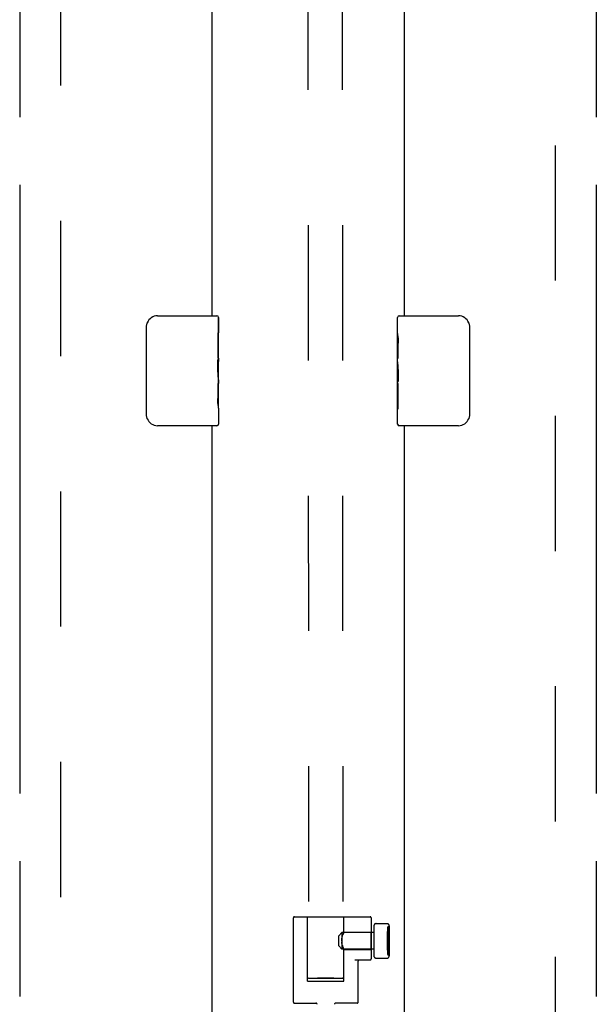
# Model space of a CAD drawing. Header units: inches. Extents: x 0 to 224, y 0 to 145.
# Tile 32 of 125: x 102.7 to 107.95, y 55.24 to 64.2. Entities that reach past the tile are written whole.
import ezdxf

# ---------------------------------------------------------------- set-up
doc = ezdxf.new("R2010")
doc.units = ezdxf.units.IN
doc.header["$LTSCALE"] = 12.302632
doc.header["$MEASUREMENT"] = 0
doc.linetypes.add('HIDDEN', pattern=[0.2, 0.1, -0.1])
doc.linetypes.add('PHANTOM', pattern=[0.8, 0.45, -0.05, 0.1, -0.05, 0.1, -0.05])
doc.layers.get('0').update_dxf_attribs({"linetype": 'CONTINUOUS'})
for name, color, linetype in [('02___PRT_ALL_AXES', 7, 'CONTINUOUS'), ('AVAILABLE_DOOR_SPACES', 7, 'CONTINUOUS'), ('DEFAULT_2', 8, 'HIDDEN')]:
    doc.layers.add(name, color=color, linetype=linetype)

msp = doc.modelspace()

# ---------------------------------------------------------------- linework, layer by layer
at = {"color": 3, "linetype": 'Continuous'}
for p, q in [((104.4478, 78.0042), (104.4478, 61.5042)), ((106.1978, 78.0042), (106.1978, 61.5042)), ((104.4478, 60.5042), (104.4478, 44.0042)), ((106.1978, 60.5042), (106.1978, 44.0042))]:
    msp.add_line(p, q, dxfattribs=at)
at = {"color": 7, "linetype": 'Continuous'}
for p, q in [((103.9528, 61.5042), (104.4928, 61.5042)), ((104.5078, 61.4892), (104.5078, 61.35)), ((106.1378, 61.3436), (106.1378, 61.4892)), ((106.1528, 61.5042), (106.6928, 61.5042)), ((103.8529, 60.6042), (103.8529, 61.4042)), ((106.7927, 61.4042), (106.7927, 60.6042)), ((104.5078, 61.1197), (104.5078, 61.0883)), ((106.1378, 61.0858), (106.1378, 61.1194)), ((104.5078, 60.9227), (104.5078, 60.8891)), ((106.1378, 60.8888), (106.1378, 60.9202)), ((104.5078, 60.6649), (104.5078, 60.5192)), ((106.1378, 60.5192), (106.1378, 60.6584)), ((104.4928, 60.5042), (103.9528, 60.5042)), ((106.6928, 60.5042), (106.1528, 60.5042))]:
    msp.add_line(p, q, dxfattribs=at)
for points in [[(103.8529, 61.4042), (103.8531, 61.4105), (103.8536, 61.4168), (103.8546, 61.4229), (103.8559, 61.4289), (103.8575, 61.4347), (103.8595, 61.4404)], [(106.786, 61.4404), (106.788, 61.4347), (106.7897, 61.4289), (106.791, 61.4229), (106.7919, 61.4168), (106.7925, 61.4105), (106.7927, 61.4042)], [(103.8595, 60.5681), (103.8575, 60.5737), (103.8559, 60.5796), (103.8546, 60.5856), (103.8536, 60.5917), (103.8531, 60.5979), (103.8529, 60.6042)], [(106.7927, 60.6042), (106.7925, 60.5979), (106.7919, 60.5917), (106.791, 60.5856), (106.7897, 60.5796), (106.788, 60.5737), (106.786, 60.5681)]]:
    msp.add_lwpolyline(points, dxfattribs=at)
for centre, radius, start, end in [((103.9528, 61.4042), 0.1, 90, 158.79459), ((104.4928, 61.4892), 0.015, 0, 90), ((106.1528, 61.4892), 0.015, 90, 180), ((106.6928, 61.4042), 0.1, 21.19986, 90), ((103.9528, 60.6042), 0.1, 201.19986, 270), ((106.6928, 60.6042), 0.1, 270, 338.79459), ((104.4928, 60.5192), 0.015, 270, 360), ((106.1528, 60.5192), 0.015, 180, 270)]:
    msp.add_arc(centre, radius, start, end, dxfattribs=at)
at = {"layer": '02___PRT_ALL_AXES', "color": 7, "linetype": 'Continuous'}
for p, q in [((104.5078, 60.9254), (104.5078, 61.4892)), ((106.1378, 61.3436), (106.1378, 61.4892)), ((104.5008, 61.35), (104.5008, 61.1197)), ((104.5078, 61.35), (104.5008, 61.35)), ((106.1378, 61.0858), (106.1378, 61.3428)), ((106.1435, 61.2872), (106.1378, 61.2872)), ((104.5078, 61.1825), (104.5008, 61.1825)), ((106.1447, 61.1194), (106.1447, 61.2557)), ((104.5078, 61.1197), (104.5008, 61.1197)), ((106.1378, 61.1194), (106.1447, 61.1194)), ((104.5078, 61.0837), (104.5019, 61.0837)), ((106.1378, 60.5192), (106.1378, 61.083)), ((106.1393, 61.0565), (106.1378, 61.0565)), ((106.1392, 61.0586), (106.141, 61.0366)), ((104.5064, 60.9499), (104.5045, 60.9719)), ((104.5062, 60.9519), (104.5078, 60.9519)), ((104.5078, 60.6657), (104.5078, 60.9227)), ((106.1378, 60.9248), (106.1437, 60.9248)), ((104.5008, 60.8891), (104.5008, 60.7527)), ((104.5078, 60.8891), (104.5008, 60.8891)), ((106.1378, 60.8888), (106.1447, 60.8888)), ((106.1378, 60.8259), (106.1447, 60.8259)), ((106.1447, 60.6584), (106.1447, 60.8888)), ((104.5021, 60.7213), (104.5078, 60.7213)), ((104.5078, 60.6649), (104.5078, 60.5192)), ((106.1378, 60.6584), (106.1447, 60.6584))]:
    msp.add_line(p, q, dxfattribs=at)
at = {"layer": '02___PRT_ALL_AXES', "color": 8, "linetype": 'HIDDEN'}
for p, q in [((105.1893, 55.2612), (105.1893, 56.0282)), ((105.9223, 55.8947), (105.6323, 55.8947)), ((105.6465, 55.8902), (105.645, 55.8868)), ((105.6486, 55.8948), (105.6465, 55.8901)), ((105.6491, 55.8959), (105.6486, 55.8947)), ((105.6491, 55.8959), (105.6493, 55.8962)), ((105.6493, 55.8962), (105.8973, 55.8962)), ((105.8973, 55.7402), (105.8973, 55.8962)), ((105.9223, 55.8947), (105.9223, 55.7417)), ((106.0453, 55.9332), (106.0453, 55.7032)), ((106.0603, 55.9482), (106.0623, 55.9482)), ((106.0623, 55.6882), (106.0623, 55.9482)), ((105.6297, 55.8182), (105.6299, 55.826)), ((105.6297, 55.8182), (105.6299, 55.8104)), ((105.6299, 55.826), (105.6305, 55.8337)), ((105.6305, 55.8028), (105.6299, 55.8105)), ((105.6305, 55.8336), (105.6315, 55.8411)), ((105.6315, 55.7953), (105.6305, 55.8029)), ((105.6315, 55.8411), (105.6328, 55.8484)), ((105.6327, 55.8483), (105.6343, 55.8552)), ((105.6343, 55.8552), (105.636, 55.8617)), ((105.636, 55.8617), (105.6379, 55.8677)), ((105.645, 55.8868), (105.6434, 55.8829)), ((105.6328, 55.7881), (105.6315, 55.7954)), ((105.9223, 55.7417), (105.6323, 55.7417)), ((105.6343, 55.7812), (105.6327, 55.7881)), ((105.636, 55.7747), (105.6343, 55.7813)), ((105.6379, 55.7687), (105.636, 55.7748)), ((105.6416, 55.7581), (105.6398, 55.7631)), ((105.6416, 55.7581), (105.6434, 55.7535)), ((105.6434, 55.7536), (105.6451, 55.7496)), ((105.645, 55.7497), (105.6465, 55.7462)), ((105.6465, 55.7463), (105.6486, 55.7417)), ((105.6486, 55.7417), (105.6491, 55.7406)), ((105.6491, 55.7406), (105.6493, 55.7402)), ((105.6493, 55.7402), (105.8973, 55.7402)), ((105.7793, 55.2612), (105.7793, 55.6342)), ((106.0603, 55.6882), (106.0623, 55.6882))]:
    msp.add_line(p, q, dxfattribs=at)
at = {"layer": '02___PRT_ALL_AXES', "color": 7, "linetype": 'Continuous'}
for points in [[(106.1378, 61.3435), (106.1379, 61.3398), (106.1383, 61.3352), (106.1389, 61.3298), (106.1405, 61.3166)], [(106.1405, 61.3166), (106.1414, 61.309), (106.1423, 61.3009), (106.1431, 61.2923)], [(106.1431, 61.2923), (106.1438, 61.2834), (106.1443, 61.2743), (106.1446, 61.2651), (106.1447, 61.2557)], [(104.5045, 60.9719), (104.5035, 60.9836), (104.5026, 60.9957), (104.5019, 61.008), (104.5013, 61.0206), (104.5009, 61.0334), (104.5008, 61.0462), (104.5009, 61.0591), (104.5013, 61.0718), (104.5019, 61.0844), (104.5026, 61.0967), (104.5035, 61.1087)], [(106.1378, 61.0858), (106.1379, 61.0776), (106.1384, 61.0686), (106.1392, 61.0586)], [(106.141, 61.0366), (106.142, 61.0249), (106.1429, 61.0128), (106.1436, 61.0004), (106.1442, 60.9878), (106.1446, 60.9751), (106.1447, 60.9622), (106.1446, 60.9494), (106.1442, 60.9366), (106.1436, 60.9241), (106.1429, 60.9118), (106.142, 60.8998)], [(104.5078, 60.9227), (104.5076, 60.9308), (104.5071, 60.9399), (104.5064, 60.9499)], [(104.5024, 60.7161), (104.5018, 60.725), (104.5013, 60.7341), (104.5009, 60.7434), (104.5008, 60.7527)], [(104.505, 60.6919), (104.5041, 60.6995), (104.5033, 60.7076), (104.5024, 60.7161)], [(104.5078, 60.6649), (104.5076, 60.6687), (104.5073, 60.6732), (104.5067, 60.6787), (104.505, 60.6919)]]:
    msp.add_lwpolyline(points, dxfattribs=at)
at = {"layer": '02___PRT_ALL_AXES', "color": 8, "linetype": 'HIDDEN'}
for points in [[(105.6379, 55.8677), (105.6397, 55.8733), (105.6416, 55.8784), (105.6434, 55.8829)], [(105.6434, 55.8829), (105.6416, 55.8784), (105.6397, 55.8733)], [(105.636, 55.7747), (105.6379, 55.7687), (105.6397, 55.7632)]]:
    msp.add_lwpolyline(points, dxfattribs=at)
for centre, start, end in [((106.0603, 55.9332), 90, 180), ((106.0603, 55.7032), 180, 270)]:
    msp.add_arc(centre, 0.015, start, end, dxfattribs=at)
at = {"layer": '02___PRT_ALL_AXES', "color": 7, "linetype": 'Continuous'}
for centre, start_param, end_param in [((104.2448, 61.0883), 0, 0.179988), ((106.4008, 60.9202), -3.141593, -2.961605)]:
    msp.add_ellipse(centre, major_axis=(0.263, 0), ratio=0.432808, start_param=start_param, end_param=end_param, dxfattribs=at)
at = {"layer": 'AVAILABLE_DOOR_SPACES', "color": 4, "linetype": 'PHANTOM'}
for p, q in [((102.6978, 82.3792), (102.6978, 22.1292)), ((107.9478, 82.3792), (107.9478, 22.1292))]:
    msp.add_line(p, q, dxfattribs=at)
at = {"layer": 'DEFAULT_2', "color": 8, "linetype": 'HIDDEN'}
for p, q in [((105.3083, 84.4732), (105.328, 55.478)), ((105.6208, 84.4734), (105.6405, 55.4782)), ((103.0728, 21.7692), (103.0728, 82.7392)), ((107.5728, 82.7392), (107.5728, 21.7692)), ((105.1993, 56.0382), (105.8873, 56.0382)), ((105.3193, 55.4532), (105.3193, 56.0382)), ((105.6493, 55.8962), (105.6493, 56.0382)), ((105.8973, 56.0282), (105.8973, 55.6542)), ((105.6023, 55.8647), (105.6323, 55.8947)), ((105.6323, 55.8947), (105.6323, 55.7417)), ((105.9223, 55.955), (105.9223, 55.6815)), ((105.9423, 55.975), (106.0423, 55.975)), ((106.0453, 55.9032), (106.0463, 55.9032)), ((106.0453, 55.7332), (106.0453, 55.9032)), ((106.0453, 55.9017), (106.0463, 55.9017)), ((106.0463, 55.9032), (106.0463, 55.7332)), ((106.0623, 55.955), (106.0623, 55.6815)), ((105.6023, 55.7717), (105.6023, 55.8647)), ((106.0453, 55.8599), (106.0473, 55.8599)), ((106.0453, 55.8598), (106.0473, 55.8598)), ((106.0453, 55.8548), (106.0473, 55.8548)), ((106.0453, 55.8461), (106.0473, 55.8461)), ((106.0453, 55.8171), (106.0473, 55.8171)), ((106.0453, 55.8148), (106.0473, 55.8148)), ((106.0453, 55.8126), (106.0473, 55.8126)), ((106.0473, 55.8599), (106.0473, 55.78)), ((105.6023, 55.7717), (105.6323, 55.7417)), ((105.6493, 55.4532), (105.6493, 55.7402)), ((106.0453, 55.785), (106.0473, 55.785)), ((106.0453, 55.78), (106.0473, 55.78)), ((106.0453, 55.7347), (106.0463, 55.7347)), ((106.0453, 55.7332), (106.0463, 55.7332)), ((105.8873, 55.6442), (105.7498, 55.6442)), ((105.9423, 55.6615), (106.0423, 55.6615)), ((105.3193, 55.4532), (105.6493, 55.4532)), ((105.3591, 55.4798), (105.3737, 55.4801)), ((105.3737, 55.4801), (105.3906, 55.4804)), ((105.3906, 55.4758), (105.3737, 55.476)), ((105.3906, 55.4804), (105.4093, 55.4806)), ((105.4093, 55.4756), (105.3906, 55.4758)), ((105.4093, 55.4806), (105.4296, 55.4808)), ((105.4296, 55.4754), (105.4093, 55.4756)), ((105.4296, 55.4808), (105.451, 55.4809)), ((105.451, 55.4753), (105.4296, 55.4754)), ((105.451, 55.4809), (105.4731, 55.481)), ((105.4731, 55.4753), (105.451, 55.4753)), ((105.4731, 55.481), (105.4953, 55.481)), ((105.4953, 55.4753), (105.4731, 55.4753)), ((105.4953, 55.481), (105.5174, 55.4809)), ((105.5174, 55.4754), (105.4953, 55.4753)), ((105.5174, 55.4809), (105.5388, 55.4808)), ((105.5388, 55.4755), (105.5174, 55.4754)), ((105.5388, 55.4808), (105.5591, 55.4807)), ((105.5591, 55.4757), (105.5388, 55.4755)), ((105.5591, 55.4807), (105.5778, 55.4805)), ((105.5778, 55.4759), (105.5591, 55.4757)), ((105.5778, 55.4805), (105.5947, 55.4802)), ((105.5947, 55.4762), (105.5778, 55.4759)), ((105.6093, 55.4765), (105.5947, 55.4762)), ((105.1993, 55.2512), (105.3953, 55.2512)), ((105.7693, 55.2512), (105.5733, 55.2512))]:
    msp.add_line(p, q, dxfattribs=at)
for points in [[(105.328, 55.478), (105.3284, 55.4782), (105.3295, 55.4784), (105.3315, 55.4786), (105.3343, 55.4788), (105.3378, 55.479), (105.3421, 55.4792), (105.3471, 55.4794), (105.3528, 55.4796), (105.3591, 55.4798)], [(105.3737, 55.476), (105.3591, 55.4763), (105.3528, 55.4765), (105.3471, 55.4767), (105.3421, 55.4769), (105.3378, 55.477), (105.3343, 55.4772), (105.3315, 55.4774), (105.3295, 55.4776), (105.3284, 55.4778), (105.328, 55.478)], [(105.5947, 55.4802), (105.6093, 55.4799), (105.6156, 55.4798), (105.6213, 55.4796), (105.6263, 55.4794), (105.6306, 55.4792), (105.6341, 55.479), (105.6369, 55.4788), (105.6389, 55.4786), (105.6401, 55.4784), (105.6405, 55.4782)], [(105.6405, 55.4782), (105.6401, 55.478), (105.6389, 55.4778), (105.6369, 55.4776), (105.6341, 55.4774), (105.6306, 55.4772), (105.6263, 55.4771), (105.6213, 55.4769), (105.6156, 55.4767), (105.6093, 55.4765)]]:
    msp.add_lwpolyline(points, dxfattribs=at)
for centre, radius, start, end in [((105.1993, 56.0282), 0.01, 90, 180), ((105.8873, 56.0282), 0.01, 0, 90), ((105.9423, 55.955), 0.02, 89.99971, 180), ((106.0423, 55.955), 0.02, 0, 90.00029), ((105.7893, 55.6342), 0.01, 90, 180), ((105.8873, 55.6542), 0.01, 270, 360), ((105.9423, 55.6815), 0.02, 180, 270.00029), ((106.0423, 55.6815), 0.02, 269.99952, 360), ((105.1993, 55.2612), 0.01, 180, 270), ((105.3953, 55.2412), 0.01, 0.02688, 89.98256), ((105.5733, 55.2412), 0.01, 90.01744, 179.97312), ((105.7693, 55.2612), 0.01, 270, 360)]:
    msp.add_arc(centre, radius, start, end, dxfattribs=at)

doc.saveas('drawing.dxf')
